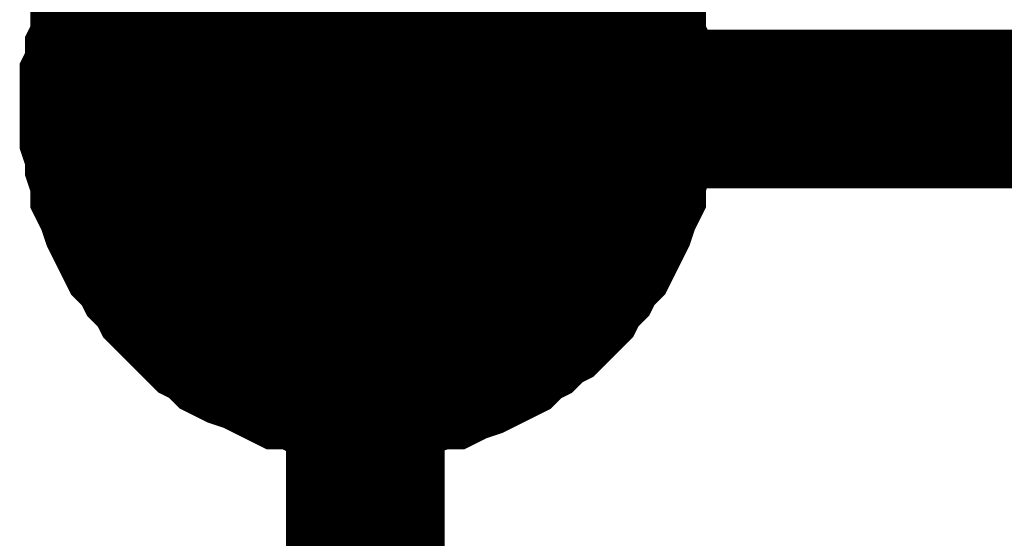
# Model space of a CAD drawing. Header units: inches. Extents: x 0 to 17, y 0 to 11.
# Tile 23 of 114: x 1.1248 to 1.198, y 8.2181 to 8.2566. Entities that reach past the tile are written whole.
import ezdxf

# ---------------------------------------------------------------- set-up
doc = ezdxf.new("R2010")
doc.units = ezdxf.units.IN
doc.header["$MEASUREMENT"] = 0
doc.layers.add('Sheet', color=255, linetype='Continuous')

msp = doc.modelspace()

# ---------------------------------------------------------------- linework, layer by layer
at = {"layer": 'Sheet'}
for points in [[(1.150513, 8.25, 0.0118, 0.0118, 0), (1.150513, 8.349913, 0.0118, 0.0118, 0)], [(1.13069, 8.25, 0.0118, 0.0118, 0), (1.13069, 8.251189, 0.0118, 0.0118, 0), (1.13069, 8.251982, 0.0118, 0.0118, 0), (1.131087, 8.252775, 0.0118, 0.0118, 0), (1.131087, 8.253965, 0.0118, 0.0118, 0), (1.131483, 8.254758, 0.0118, 0.0118, 0), (1.131483, 8.255947, 0.0118, 0.0118, 0), (1.13188, 8.25674, 0.0118, 0.0118, 0), (1.132276, 8.257533, 0.0118, 0.0118, 0), (1.132673, 8.258326, 0.0118, 0.0118, 0), (1.133069, 8.259516, 0.0118, 0.0118, 0), (1.133465, 8.260309, 0.0118, 0.0118, 0), (1.134258, 8.261101, 0.0118, 0.0118, 0), (1.134655, 8.261894, 0.0118, 0.0118, 0), (1.135448, 8.262687, 0.0118, 0.0118, 0)], [(1.13069, 8.25, 0.0118, 0.0118, 0), (1.13069, 8.251189, 0.0118, 0.0118, 0), (1.13069, 8.251982, 0.0118, 0.0118, 0), (1.131087, 8.252775, 0.0118, 0.0118, 0), (1.131087, 8.253965, 0.0118, 0.0118, 0), (1.131483, 8.254758, 0.0118, 0.0118, 0), (1.131483, 8.255947, 0.0118, 0.0118, 0), (1.13188, 8.25674, 0.0118, 0.0118, 0), (1.132276, 8.257533, 0.0118, 0.0118, 0), (1.132673, 8.258326, 0.0118, 0.0118, 0), (1.133069, 8.259516, 0.0118, 0.0118, 0), (1.133465, 8.260309, 0.0118, 0.0118, 0), (1.134258, 8.261101, 0.0118, 0.0118, 0), (1.134655, 8.261894, 0.0118, 0.0118, 0), (1.135448, 8.262687, 0.0118, 0.0118, 0)], [(1.13069, 8.25, 0.0118, 0.0118, 0), (1.13069, 8.251189, 0.0118, 0.0118, 0), (1.13069, 8.251982, 0.0118, 0.0118, 0), (1.131087, 8.252775, 0.0118, 0.0118, 0), (1.131087, 8.253965, 0.0118, 0.0118, 0), (1.131483, 8.254758, 0.0118, 0.0118, 0), (1.131483, 8.255947, 0.0118, 0.0118, 0), (1.13188, 8.25674, 0.0118, 0.0118, 0), (1.132276, 8.257533, 0.0118, 0.0118, 0), (1.132673, 8.258326, 0.0118, 0.0118, 0), (1.133069, 8.259516, 0.0118, 0.0118, 0), (1.133465, 8.260309, 0.0118, 0.0118, 0), (1.134258, 8.261101, 0.0118, 0.0118, 0), (1.134655, 8.261894, 0.0118, 0.0118, 0), (1.135448, 8.262687, 0.0118, 0.0118, 0)], [(1.13069, 8.25, 0.0118, 0.0118, 0), (1.13069, 8.251189, 0.0118, 0.0118, 0), (1.13069, 8.251982, 0.0118, 0.0118, 0), (1.131087, 8.252775, 0.0118, 0.0118, 0), (1.131087, 8.253965, 0.0118, 0.0118, 0), (1.131483, 8.254758, 0.0118, 0.0118, 0), (1.131483, 8.255947, 0.0118, 0.0118, 0), (1.13188, 8.25674, 0.0118, 0.0118, 0), (1.132276, 8.257533, 0.0118, 0.0118, 0), (1.132673, 8.258326, 0.0118, 0.0118, 0), (1.133069, 8.259516, 0.0118, 0.0118, 0), (1.133465, 8.260309, 0.0118, 0.0118, 0), (1.134258, 8.261101, 0.0118, 0.0118, 0), (1.134655, 8.261894, 0.0118, 0.0118, 0), (1.135448, 8.262687, 0.0118, 0.0118, 0)], [(1.165975, 8.262687, 0.0118, 0.0118, 0), (1.166768, 8.261894, 0.0118, 0.0118, 0), (1.167164, 8.261101, 0.0118, 0.0118, 0), (1.167957, 8.260309, 0.0118, 0.0118, 0), (1.168354, 8.259516, 0.0118, 0.0118, 0), (1.16875, 8.258326, 0.0118, 0.0118, 0), (1.169146, 8.257533, 0.0118, 0.0118, 0), (1.169543, 8.25674, 0.0118, 0.0118, 0), (1.169939, 8.255947, 0.0118, 0.0118, 0), (1.169939, 8.254758, 0.0118, 0.0118, 0), (1.170336, 8.253965, 0.0118, 0.0118, 0), (1.170336, 8.252775, 0.0118, 0.0118, 0), (1.170732, 8.251982, 0.0118, 0.0118, 0), (1.170732, 8.251189, 0.0118, 0.0118, 0), (1.170732, 8.25, 0.0118, 0.0118, 0)], [(1.165975, 8.262687, 0.0118, 0.0118, 0), (1.166768, 8.261894, 0.0118, 0.0118, 0), (1.167164, 8.261101, 0.0118, 0.0118, 0), (1.167957, 8.260309, 0.0118, 0.0118, 0), (1.168354, 8.259516, 0.0118, 0.0118, 0), (1.16875, 8.258326, 0.0118, 0.0118, 0), (1.169146, 8.257533, 0.0118, 0.0118, 0), (1.169543, 8.25674, 0.0118, 0.0118, 0), (1.169939, 8.255947, 0.0118, 0.0118, 0), (1.169939, 8.254758, 0.0118, 0.0118, 0), (1.170336, 8.253965, 0.0118, 0.0118, 0), (1.170336, 8.252775, 0.0118, 0.0118, 0), (1.170732, 8.251982, 0.0118, 0.0118, 0), (1.170732, 8.251189, 0.0118, 0.0118, 0), (1.170732, 8.25, 0.0118, 0.0118, 0)], [(1.165975, 8.262687, 0.0118, 0.0118, 0), (1.166768, 8.261894, 0.0118, 0.0118, 0), (1.167164, 8.261101, 0.0118, 0.0118, 0), (1.167957, 8.260309, 0.0118, 0.0118, 0), (1.168354, 8.259516, 0.0118, 0.0118, 0), (1.16875, 8.258326, 0.0118, 0.0118, 0), (1.169146, 8.257533, 0.0118, 0.0118, 0), (1.169543, 8.25674, 0.0118, 0.0118, 0), (1.169939, 8.255947, 0.0118, 0.0118, 0), (1.169939, 8.254758, 0.0118, 0.0118, 0), (1.170336, 8.253965, 0.0118, 0.0118, 0), (1.170336, 8.252775, 0.0118, 0.0118, 0), (1.170732, 8.251982, 0.0118, 0.0118, 0), (1.170732, 8.251189, 0.0118, 0.0118, 0), (1.170732, 8.25, 0.0118, 0.0118, 0)], [(1.165975, 8.262687, 0.0118, 0.0118, 0), (1.166768, 8.261894, 0.0118, 0.0118, 0), (1.167164, 8.261101, 0.0118, 0.0118, 0), (1.167957, 8.260309, 0.0118, 0.0118, 0), (1.168354, 8.259516, 0.0118, 0.0118, 0), (1.16875, 8.258326, 0.0118, 0.0118, 0), (1.169146, 8.257533, 0.0118, 0.0118, 0), (1.169543, 8.25674, 0.0118, 0.0118, 0), (1.169939, 8.255947, 0.0118, 0.0118, 0), (1.169939, 8.254758, 0.0118, 0.0118, 0), (1.170336, 8.253965, 0.0118, 0.0118, 0), (1.170336, 8.252775, 0.0118, 0.0118, 0), (1.170732, 8.251982, 0.0118, 0.0118, 0), (1.170732, 8.251189, 0.0118, 0.0118, 0), (1.170732, 8.25, 0.0118, 0.0118, 0)], [(1.13069, 8.25, 0.0039, 0.0039, 0), (1.13069, 8.251189, 0.0039, 0.0039, 0), (1.13069, 8.251982, 0.0039, 0.0039, 0), (1.131087, 8.252775, 0.0039, 0.0039, 0), (1.131087, 8.253965, 0.0039, 0.0039, 0), (1.131483, 8.254758, 0.0039, 0.0039, 0), (1.131483, 8.255947, 0.0039, 0.0039, 0), (1.13188, 8.25674, 0.0039, 0.0039, 0), (1.132276, 8.257533, 0.0039, 0.0039, 0), (1.132673, 8.258326, 0.0039, 0.0039, 0), (1.133069, 8.259516, 0.0039, 0.0039, 0)], [(1.13069, 8.25, 0.0039, 0.0039, 0), (1.13069, 8.251189, 0.0039, 0.0039, 0), (1.13069, 8.251982, 0.0039, 0.0039, 0), (1.131087, 8.252775, 0.0039, 0.0039, 0), (1.131087, 8.253965, 0.0039, 0.0039, 0), (1.131483, 8.254758, 0.0039, 0.0039, 0), (1.131483, 8.255947, 0.0039, 0.0039, 0), (1.13188, 8.25674, 0.0039, 0.0039, 0), (1.132276, 8.257533, 0.0039, 0.0039, 0), (1.132673, 8.258326, 0.0039, 0.0039, 0), (1.133069, 8.259516, 0.0039, 0.0039, 0)], [(1.13069, 8.25, 0.0039, 0.0039, 0), (1.13069, 8.251189, 0.0039, 0.0039, 0), (1.13069, 8.251982, 0.0039, 0.0039, 0), (1.131087, 8.252775, 0.0039, 0.0039, 0), (1.131087, 8.253965, 0.0039, 0.0039, 0), (1.131483, 8.254758, 0.0039, 0.0039, 0), (1.131483, 8.255947, 0.0039, 0.0039, 0), (1.13188, 8.25674, 0.0039, 0.0039, 0), (1.132276, 8.257533, 0.0039, 0.0039, 0), (1.132673, 8.258326, 0.0039, 0.0039, 0), (1.133069, 8.259516, 0.0039, 0.0039, 0)], [(1.13069, 8.25, 0.0039, 0.0039, 0), (1.13069, 8.251189, 0.0039, 0.0039, 0), (1.13069, 8.251982, 0.0039, 0.0039, 0), (1.131087, 8.252775, 0.0039, 0.0039, 0), (1.131087, 8.253965, 0.0039, 0.0039, 0), (1.131483, 8.254758, 0.0039, 0.0039, 0), (1.131483, 8.255947, 0.0039, 0.0039, 0), (1.13188, 8.25674, 0.0039, 0.0039, 0), (1.132276, 8.257533, 0.0039, 0.0039, 0), (1.132673, 8.258326, 0.0039, 0.0039, 0), (1.133069, 8.259516, 0.0039, 0.0039, 0)], [(1.168354, 8.259516, 0.0039, 0.0039, 0), (1.16875, 8.258326, 0.0039, 0.0039, 0), (1.169146, 8.257533, 0.0039, 0.0039, 0), (1.169543, 8.25674, 0.0039, 0.0039, 0), (1.169939, 8.255947, 0.0039, 0.0039, 0), (1.169939, 8.254758, 0.0039, 0.0039, 0), (1.170336, 8.253965, 0.0039, 0.0039, 0), (1.170336, 8.252775, 0.0039, 0.0039, 0), (1.170732, 8.251982, 0.0039, 0.0039, 0), (1.170732, 8.251189, 0.0039, 0.0039, 0), (1.170732, 8.25, 0.0039, 0.0039, 0)], [(1.168354, 8.259516, 0.0039, 0.0039, 0), (1.16875, 8.258326, 0.0039, 0.0039, 0), (1.169146, 8.257533, 0.0039, 0.0039, 0), (1.169543, 8.25674, 0.0039, 0.0039, 0), (1.169939, 8.255947, 0.0039, 0.0039, 0), (1.169939, 8.254758, 0.0039, 0.0039, 0), (1.170336, 8.253965, 0.0039, 0.0039, 0), (1.170336, 8.252775, 0.0039, 0.0039, 0), (1.170732, 8.251982, 0.0039, 0.0039, 0), (1.170732, 8.251189, 0.0039, 0.0039, 0), (1.170732, 8.25, 0.0039, 0.0039, 0)], [(1.168354, 8.259516, 0.0039, 0.0039, 0), (1.16875, 8.258326, 0.0039, 0.0039, 0), (1.169146, 8.257533, 0.0039, 0.0039, 0), (1.169543, 8.25674, 0.0039, 0.0039, 0), (1.169939, 8.255947, 0.0039, 0.0039, 0), (1.169939, 8.254758, 0.0039, 0.0039, 0), (1.170336, 8.253965, 0.0039, 0.0039, 0), (1.170336, 8.252775, 0.0039, 0.0039, 0), (1.170732, 8.251982, 0.0039, 0.0039, 0), (1.170732, 8.251189, 0.0039, 0.0039, 0), (1.170732, 8.25, 0.0039, 0.0039, 0)], [(1.168354, 8.259516, 0.0039, 0.0039, 0), (1.16875, 8.258326, 0.0039, 0.0039, 0), (1.169146, 8.257533, 0.0039, 0.0039, 0), (1.169543, 8.25674, 0.0039, 0.0039, 0), (1.169939, 8.255947, 0.0039, 0.0039, 0), (1.169939, 8.254758, 0.0039, 0.0039, 0), (1.170336, 8.253965, 0.0039, 0.0039, 0), (1.170336, 8.252775, 0.0039, 0.0039, 0), (1.170732, 8.251982, 0.0039, 0.0039, 0), (1.170732, 8.251189, 0.0039, 0.0039, 0), (1.170732, 8.25, 0.0039, 0.0039, 0)], [(1.150513, 8.229779, 0.0118, 0.0118, 0), (1.149324, 8.229779, 0.0118, 0.0118, 0), (1.148531, 8.229779, 0.0118, 0.0118, 0), (1.147738, 8.230176, 0.0118, 0.0118, 0), (1.146549, 8.230176, 0.0118, 0.0118, 0), (1.145756, 8.230572, 0.0118, 0.0118, 0), (1.144566, 8.230572, 0.0118, 0.0118, 0), (1.143773, 8.230969, 0.0118, 0.0118, 0), (1.14298, 8.231365, 0.0118, 0.0118, 0), (1.142187, 8.231762, 0.0118, 0.0118, 0), (1.140998, 8.232158, 0.0118, 0.0118, 0), (1.140205, 8.232555, 0.0118, 0.0118, 0), (1.139412, 8.233348, 0.0118, 0.0118, 0), (1.138619, 8.233744, 0.0118, 0.0118, 0), (1.137826, 8.234537, 0.0118, 0.0118, 0), (1.13743, 8.234934, 0.0118, 0.0118, 0), (1.136637, 8.235727, 0.0118, 0.0118, 0), (1.135844, 8.23652, 0.0118, 0.0118, 0), (1.135448, 8.237313, 0.0118, 0.0118, 0), (1.134655, 8.238106, 0.0118, 0.0118, 0), (1.134258, 8.238899, 0.0118, 0.0118, 0), (1.133465, 8.239691, 0.0118, 0.0118, 0), (1.133069, 8.240484, 0.0118, 0.0118, 0), (1.132673, 8.241277, 0.0118, 0.0118, 0), (1.132276, 8.24207, 0.0118, 0.0118, 0), (1.13188, 8.24326, 0.0118, 0.0118, 0), (1.131483, 8.244053, 0.0118, 0.0118, 0), (1.131483, 8.244846, 0.0118, 0.0118, 0), (1.131087, 8.246035, 0.0118, 0.0118, 0), (1.131087, 8.246828, 0.0118, 0.0118, 0), (1.13069, 8.248018, 0.0118, 0.0118, 0), (1.13069, 8.248811, 0.0118, 0.0118, 0), (1.13069, 8.25, 0.0118, 0.0118, 0)], [(1.13069, 8.25, 0.0118, 0.0118, 0), (1.13069, 8.25, 0.0118, 0.0118, 0)], [(1.150513, 8.229779, 0.0118, 0.0118, 0), (1.149324, 8.229779, 0.0118, 0.0118, 0), (1.148531, 8.229779, 0.0118, 0.0118, 0), (1.147738, 8.230176, 0.0118, 0.0118, 0), (1.146549, 8.230176, 0.0118, 0.0118, 0), (1.145756, 8.230572, 0.0118, 0.0118, 0), (1.144566, 8.230572, 0.0118, 0.0118, 0), (1.143773, 8.230969, 0.0118, 0.0118, 0), (1.14298, 8.231365, 0.0118, 0.0118, 0), (1.142187, 8.231762, 0.0118, 0.0118, 0), (1.140998, 8.232158, 0.0118, 0.0118, 0), (1.140205, 8.232555, 0.0118, 0.0118, 0), (1.139412, 8.233348, 0.0118, 0.0118, 0), (1.138619, 8.233744, 0.0118, 0.0118, 0), (1.137826, 8.234537, 0.0118, 0.0118, 0), (1.13743, 8.234934, 0.0118, 0.0118, 0), (1.136637, 8.235727, 0.0118, 0.0118, 0), (1.135844, 8.23652, 0.0118, 0.0118, 0), (1.135448, 8.237313, 0.0118, 0.0118, 0), (1.134655, 8.238106, 0.0118, 0.0118, 0), (1.134258, 8.238899, 0.0118, 0.0118, 0), (1.133465, 8.239691, 0.0118, 0.0118, 0), (1.133069, 8.240484, 0.0118, 0.0118, 0), (1.132673, 8.241277, 0.0118, 0.0118, 0), (1.132276, 8.24207, 0.0118, 0.0118, 0), (1.13188, 8.24326, 0.0118, 0.0118, 0), (1.131483, 8.244053, 0.0118, 0.0118, 0), (1.131483, 8.244846, 0.0118, 0.0118, 0), (1.131087, 8.246035, 0.0118, 0.0118, 0), (1.131087, 8.246828, 0.0118, 0.0118, 0), (1.13069, 8.248018, 0.0118, 0.0118, 0), (1.13069, 8.248811, 0.0118, 0.0118, 0), (1.13069, 8.25, 0.0118, 0.0118, 0)], [(1.13069, 8.25, 0.0118, 0.0118, 0), (1.13069, 8.25, 0.0118, 0.0118, 0)], [(1.150513, 8.229779, 0.0118, 0.0118, 0), (1.149324, 8.229779, 0.0118, 0.0118, 0), (1.148531, 8.229779, 0.0118, 0.0118, 0), (1.147738, 8.230176, 0.0118, 0.0118, 0), (1.146549, 8.230176, 0.0118, 0.0118, 0), (1.145756, 8.230572, 0.0118, 0.0118, 0), (1.144566, 8.230572, 0.0118, 0.0118, 0), (1.143773, 8.230969, 0.0118, 0.0118, 0), (1.14298, 8.231365, 0.0118, 0.0118, 0), (1.142187, 8.231762, 0.0118, 0.0118, 0), (1.140998, 8.232158, 0.0118, 0.0118, 0), (1.140205, 8.232555, 0.0118, 0.0118, 0), (1.139412, 8.233348, 0.0118, 0.0118, 0), (1.138619, 8.233744, 0.0118, 0.0118, 0), (1.137826, 8.234537, 0.0118, 0.0118, 0), (1.13743, 8.234934, 0.0118, 0.0118, 0), (1.136637, 8.235727, 0.0118, 0.0118, 0), (1.135844, 8.23652, 0.0118, 0.0118, 0), (1.135448, 8.237313, 0.0118, 0.0118, 0), (1.134655, 8.238106, 0.0118, 0.0118, 0), (1.134258, 8.238899, 0.0118, 0.0118, 0), (1.133465, 8.239691, 0.0118, 0.0118, 0), (1.133069, 8.240484, 0.0118, 0.0118, 0), (1.132673, 8.241277, 0.0118, 0.0118, 0), (1.132276, 8.24207, 0.0118, 0.0118, 0), (1.13188, 8.24326, 0.0118, 0.0118, 0), (1.131483, 8.244053, 0.0118, 0.0118, 0), (1.131483, 8.244846, 0.0118, 0.0118, 0), (1.131087, 8.246035, 0.0118, 0.0118, 0), (1.131087, 8.246828, 0.0118, 0.0118, 0), (1.13069, 8.248018, 0.0118, 0.0118, 0), (1.13069, 8.248811, 0.0118, 0.0118, 0), (1.13069, 8.25, 0.0118, 0.0118, 0)], [(1.13069, 8.25, 0.0118, 0.0118, 0), (1.13069, 8.25, 0.0118, 0.0118, 0)], [(1.150513, 8.229779, 0.0118, 0.0118, 0), (1.149324, 8.229779, 0.0118, 0.0118, 0), (1.148531, 8.229779, 0.0118, 0.0118, 0), (1.147738, 8.230176, 0.0118, 0.0118, 0), (1.146549, 8.230176, 0.0118, 0.0118, 0), (1.145756, 8.230572, 0.0118, 0.0118, 0), (1.144566, 8.230572, 0.0118, 0.0118, 0), (1.143773, 8.230969, 0.0118, 0.0118, 0), (1.14298, 8.231365, 0.0118, 0.0118, 0), (1.142187, 8.231762, 0.0118, 0.0118, 0), (1.140998, 8.232158, 0.0118, 0.0118, 0), (1.140205, 8.232555, 0.0118, 0.0118, 0), (1.139412, 8.233348, 0.0118, 0.0118, 0), (1.138619, 8.233744, 0.0118, 0.0118, 0), (1.137826, 8.234537, 0.0118, 0.0118, 0), (1.13743, 8.234934, 0.0118, 0.0118, 0), (1.136637, 8.235727, 0.0118, 0.0118, 0), (1.135844, 8.23652, 0.0118, 0.0118, 0), (1.135448, 8.237313, 0.0118, 0.0118, 0), (1.134655, 8.238106, 0.0118, 0.0118, 0), (1.134258, 8.238899, 0.0118, 0.0118, 0), (1.133465, 8.239691, 0.0118, 0.0118, 0), (1.133069, 8.240484, 0.0118, 0.0118, 0), (1.132673, 8.241277, 0.0118, 0.0118, 0), (1.132276, 8.24207, 0.0118, 0.0118, 0), (1.13188, 8.24326, 0.0118, 0.0118, 0), (1.131483, 8.244053, 0.0118, 0.0118, 0), (1.131483, 8.244846, 0.0118, 0.0118, 0), (1.131087, 8.246035, 0.0118, 0.0118, 0), (1.131087, 8.246828, 0.0118, 0.0118, 0), (1.13069, 8.248018, 0.0118, 0.0118, 0), (1.13069, 8.248811, 0.0118, 0.0118, 0), (1.13069, 8.25, 0.0118, 0.0118, 0)], [(1.13069, 8.25, 0.0118, 0.0118, 0), (1.13069, 8.25, 0.0118, 0.0118, 0)], [(1.170732, 8.25, 0.0118, 0.0118, 0), (1.170732, 8.248811, 0.0118, 0.0118, 0), (1.170732, 8.248018, 0.0118, 0.0118, 0), (1.170336, 8.246828, 0.0118, 0.0118, 0), (1.170336, 8.246035, 0.0118, 0.0118, 0), (1.169939, 8.244846, 0.0118, 0.0118, 0), (1.169939, 8.244053, 0.0118, 0.0118, 0), (1.169543, 8.24326, 0.0118, 0.0118, 0), (1.169146, 8.24207, 0.0118, 0.0118, 0), (1.16875, 8.241277, 0.0118, 0.0118, 0), (1.168354, 8.240484, 0.0118, 0.0118, 0), (1.167957, 8.239691, 0.0118, 0.0118, 0), (1.167164, 8.238899, 0.0118, 0.0118, 0), (1.166768, 8.238106, 0.0118, 0.0118, 0), (1.165975, 8.237313, 0.0118, 0.0118, 0), (1.165578, 8.23652, 0.0118, 0.0118, 0), (1.164785, 8.235727, 0.0118, 0.0118, 0), (1.163993, 8.234934, 0.0118, 0.0118, 0), (1.1632, 8.234537, 0.0118, 0.0118, 0), (1.162407, 8.233744, 0.0118, 0.0118, 0), (1.161614, 8.233348, 0.0118, 0.0118, 0), (1.160821, 8.232555, 0.0118, 0.0118, 0), (1.160028, 8.232158, 0.0118, 0.0118, 0), (1.159235, 8.231762, 0.0118, 0.0118, 0), (1.158442, 8.231365, 0.0118, 0.0118, 0), (1.157253, 8.230969, 0.0118, 0.0118, 0), (1.15646, 8.230572, 0.0118, 0.0118, 0), (1.155667, 8.230572, 0.0118, 0.0118, 0), (1.154478, 8.230176, 0.0118, 0.0118, 0), (1.153685, 8.230176, 0.0118, 0.0118, 0), (1.152495, 8.229779, 0.0118, 0.0118, 0), (1.151702, 8.229779, 0.0118, 0.0118, 0), (1.150513, 8.229779, 0.0118, 0.0118, 0)], [(1.95056, 8.14969, 0.0118, 0.0118, 0), (1.95056, 8.25, 0.0118, 0.0118, 0), (1.550536, 8.25, 0.0118, 0.0118, 0), (1.150513, 8.25, 0.0118, 0.0118, 0), (1.150513, 8.14969, 0.0118, 0.0118, 0)], [(1.170732, 8.25, 0.0118, 0.0118, 0), (1.170732, 8.248811, 0.0118, 0.0118, 0), (1.170732, 8.248018, 0.0118, 0.0118, 0), (1.170336, 8.246828, 0.0118, 0.0118, 0), (1.170336, 8.246035, 0.0118, 0.0118, 0), (1.169939, 8.244846, 0.0118, 0.0118, 0), (1.169939, 8.244053, 0.0118, 0.0118, 0), (1.169543, 8.24326, 0.0118, 0.0118, 0), (1.169146, 8.24207, 0.0118, 0.0118, 0), (1.16875, 8.241277, 0.0118, 0.0118, 0), (1.168354, 8.240484, 0.0118, 0.0118, 0), (1.167957, 8.239691, 0.0118, 0.0118, 0), (1.167164, 8.238899, 0.0118, 0.0118, 0), (1.166768, 8.238106, 0.0118, 0.0118, 0), (1.165975, 8.237313, 0.0118, 0.0118, 0), (1.165578, 8.23652, 0.0118, 0.0118, 0), (1.164785, 8.235727, 0.0118, 0.0118, 0), (1.163993, 8.234934, 0.0118, 0.0118, 0), (1.1632, 8.234537, 0.0118, 0.0118, 0), (1.162407, 8.233744, 0.0118, 0.0118, 0), (1.161614, 8.233348, 0.0118, 0.0118, 0), (1.160821, 8.232555, 0.0118, 0.0118, 0), (1.160028, 8.232158, 0.0118, 0.0118, 0), (1.159235, 8.231762, 0.0118, 0.0118, 0), (1.158442, 8.231365, 0.0118, 0.0118, 0), (1.157253, 8.230969, 0.0118, 0.0118, 0), (1.15646, 8.230572, 0.0118, 0.0118, 0), (1.155667, 8.230572, 0.0118, 0.0118, 0), (1.154478, 8.230176, 0.0118, 0.0118, 0), (1.153685, 8.230176, 0.0118, 0.0118, 0), (1.152495, 8.229779, 0.0118, 0.0118, 0), (1.151702, 8.229779, 0.0118, 0.0118, 0), (1.150513, 8.229779, 0.0118, 0.0118, 0)], [(1.170732, 8.25, 0.0118, 0.0118, 0), (1.170732, 8.248811, 0.0118, 0.0118, 0), (1.170732, 8.248018, 0.0118, 0.0118, 0), (1.170336, 8.246828, 0.0118, 0.0118, 0), (1.170336, 8.246035, 0.0118, 0.0118, 0), (1.169939, 8.244846, 0.0118, 0.0118, 0), (1.169939, 8.244053, 0.0118, 0.0118, 0), (1.169543, 8.24326, 0.0118, 0.0118, 0), (1.169146, 8.24207, 0.0118, 0.0118, 0), (1.16875, 8.241277, 0.0118, 0.0118, 0), (1.168354, 8.240484, 0.0118, 0.0118, 0), (1.167957, 8.239691, 0.0118, 0.0118, 0), (1.167164, 8.238899, 0.0118, 0.0118, 0), (1.166768, 8.238106, 0.0118, 0.0118, 0), (1.165975, 8.237313, 0.0118, 0.0118, 0), (1.165578, 8.23652, 0.0118, 0.0118, 0), (1.164785, 8.235727, 0.0118, 0.0118, 0), (1.163993, 8.234934, 0.0118, 0.0118, 0), (1.1632, 8.234537, 0.0118, 0.0118, 0), (1.162407, 8.233744, 0.0118, 0.0118, 0), (1.161614, 8.233348, 0.0118, 0.0118, 0), (1.160821, 8.232555, 0.0118, 0.0118, 0), (1.160028, 8.232158, 0.0118, 0.0118, 0), (1.159235, 8.231762, 0.0118, 0.0118, 0), (1.158442, 8.231365, 0.0118, 0.0118, 0), (1.157253, 8.230969, 0.0118, 0.0118, 0), (1.15646, 8.230572, 0.0118, 0.0118, 0), (1.155667, 8.230572, 0.0118, 0.0118, 0), (1.154478, 8.230176, 0.0118, 0.0118, 0), (1.153685, 8.230176, 0.0118, 0.0118, 0), (1.152495, 8.229779, 0.0118, 0.0118, 0), (1.151702, 8.229779, 0.0118, 0.0118, 0), (1.150513, 8.229779, 0.0118, 0.0118, 0)], [(1.170732, 8.25, 0.0118, 0.0118, 0), (1.170732, 8.248811, 0.0118, 0.0118, 0), (1.170732, 8.248018, 0.0118, 0.0118, 0), (1.170336, 8.246828, 0.0118, 0.0118, 0), (1.170336, 8.246035, 0.0118, 0.0118, 0), (1.169939, 8.244846, 0.0118, 0.0118, 0), (1.169939, 8.244053, 0.0118, 0.0118, 0), (1.169543, 8.24326, 0.0118, 0.0118, 0), (1.169146, 8.24207, 0.0118, 0.0118, 0), (1.16875, 8.241277, 0.0118, 0.0118, 0), (1.168354, 8.240484, 0.0118, 0.0118, 0), (1.167957, 8.239691, 0.0118, 0.0118, 0), (1.167164, 8.238899, 0.0118, 0.0118, 0), (1.166768, 8.238106, 0.0118, 0.0118, 0), (1.165975, 8.237313, 0.0118, 0.0118, 0), (1.165578, 8.23652, 0.0118, 0.0118, 0), (1.164785, 8.235727, 0.0118, 0.0118, 0), (1.163993, 8.234934, 0.0118, 0.0118, 0), (1.1632, 8.234537, 0.0118, 0.0118, 0), (1.162407, 8.233744, 0.0118, 0.0118, 0), (1.161614, 8.233348, 0.0118, 0.0118, 0), (1.160821, 8.232555, 0.0118, 0.0118, 0), (1.160028, 8.232158, 0.0118, 0.0118, 0), (1.159235, 8.231762, 0.0118, 0.0118, 0), (1.158442, 8.231365, 0.0118, 0.0118, 0), (1.157253, 8.230969, 0.0118, 0.0118, 0), (1.15646, 8.230572, 0.0118, 0.0118, 0), (1.155667, 8.230572, 0.0118, 0.0118, 0), (1.154478, 8.230176, 0.0118, 0.0118, 0), (1.153685, 8.230176, 0.0118, 0.0118, 0), (1.152495, 8.229779, 0.0118, 0.0118, 0), (1.151702, 8.229779, 0.0118, 0.0118, 0), (1.150513, 8.229779, 0.0118, 0.0118, 0)], [(1.170732, 8.25, 0.0118, 0.0118, 0), (1.170732, 8.25, 0.0118, 0.0118, 0), (1.170732, 8.25, 0.0118, 0.0118, 0), (1.170732, 8.25, 0.0118, 0.0118, 0), (1.170732, 8.25, 0.0118, 0.0118, 0), (1.170732, 8.25, 0.0118, 0.0118, 0), (1.170732, 8.25, 0.0118, 0.0118, 0), (1.170732, 8.25, 0.0118, 0.0118, 0), (1.170732, 8.25, 0.0118, 0.0118, 0), (1.170732, 8.25, 0.0118, 0.0118, 0), (1.170732, 8.25, 0.0118, 0.0118, 0), (1.170732, 8.25, 0.0118, 0.0118, 0), (1.170732, 8.25, 0.0118, 0.0118, 0), (1.170732, 8.25, 0.0118, 0.0118, 0), (1.170732, 8.25, 0.0118, 0.0118, 0), (1.170732, 8.25, 0.0118, 0.0118, 0), (1.170732, 8.25, 0.0118, 0.0118, 0), (1.170732, 8.25, 0.0118, 0.0118, 0), (1.170732, 8.25, 0.0118, 0.0118, 0), (1.170732, 8.25, 0.0118, 0.0118, 0), (1.170732, 8.25, 0.0118, 0.0118, 0), (1.170732, 8.25, 0.0118, 0.0118, 0), (1.170732, 8.25, 0.0118, 0.0118, 0), (1.170732, 8.25, 0.0118, 0.0118, 0), (1.170732, 8.25, 0.0118, 0.0118, 0), (1.170732, 8.25, 0.0118, 0.0118, 0), (1.170732, 8.25, 0.0118, 0.0118, 0), (1.170732, 8.25, 0.0118, 0.0118, 0), (1.170732, 8.25, 0.0118, 0.0118, 0), (1.170732, 8.25, 0.0118, 0.0118, 0), (1.170732, 8.25, 0.0118, 0.0118, 0), (1.170732, 8.25, 0.0118, 0.0118, 0), (1.170732, 8.25, 0.0118, 0.0118, 0)], [(1.170732, 8.25, 0.0118, 0.0118, 0), (1.170732, 8.25, 0.0118, 0.0118, 0)], [(1.170732, 8.25, 0.0118, 0.0118, 0), (1.170732, 8.25, 0.0118, 0.0118, 0), (1.170732, 8.25, 0.0118, 0.0118, 0), (1.170732, 8.25, 0.0118, 0.0118, 0), (1.170732, 8.25, 0.0118, 0.0118, 0), (1.170732, 8.25, 0.0118, 0.0118, 0), (1.170732, 8.25, 0.0118, 0.0118, 0), (1.170732, 8.25, 0.0118, 0.0118, 0), (1.170732, 8.25, 0.0118, 0.0118, 0), (1.170732, 8.25, 0.0118, 0.0118, 0), (1.170732, 8.25, 0.0118, 0.0118, 0), (1.170732, 8.25, 0.0118, 0.0118, 0), (1.170732, 8.25, 0.0118, 0.0118, 0), (1.170732, 8.25, 0.0118, 0.0118, 0), (1.170732, 8.25, 0.0118, 0.0118, 0), (1.170732, 8.25, 0.0118, 0.0118, 0), (1.170732, 8.25, 0.0118, 0.0118, 0), (1.170732, 8.25, 0.0118, 0.0118, 0), (1.170732, 8.25, 0.0118, 0.0118, 0), (1.170732, 8.25, 0.0118, 0.0118, 0), (1.170732, 8.25, 0.0118, 0.0118, 0), (1.170732, 8.25, 0.0118, 0.0118, 0), (1.170732, 8.25, 0.0118, 0.0118, 0), (1.170732, 8.25, 0.0118, 0.0118, 0), (1.170732, 8.25, 0.0118, 0.0118, 0), (1.170732, 8.25, 0.0118, 0.0118, 0), (1.170732, 8.25, 0.0118, 0.0118, 0), (1.170732, 8.25, 0.0118, 0.0118, 0), (1.170732, 8.25, 0.0118, 0.0118, 0), (1.170732, 8.25, 0.0118, 0.0118, 0), (1.170732, 8.25, 0.0118, 0.0118, 0), (1.170732, 8.25, 0.0118, 0.0118, 0), (1.170732, 8.25, 0.0118, 0.0118, 0)], [(1.170732, 8.25, 0.0118, 0.0118, 0), (1.170732, 8.25, 0.0118, 0.0118, 0)], [(1.170732, 8.25, 0.0118, 0.0118, 0), (1.170732, 8.25, 0.0118, 0.0118, 0), (1.170732, 8.25, 0.0118, 0.0118, 0), (1.170732, 8.25, 0.0118, 0.0118, 0), (1.170732, 8.25, 0.0118, 0.0118, 0), (1.170732, 8.25, 0.0118, 0.0118, 0), (1.170732, 8.25, 0.0118, 0.0118, 0), (1.170732, 8.25, 0.0118, 0.0118, 0), (1.170732, 8.25, 0.0118, 0.0118, 0), (1.170732, 8.25, 0.0118, 0.0118, 0), (1.170732, 8.25, 0.0118, 0.0118, 0), (1.170732, 8.25, 0.0118, 0.0118, 0), (1.170732, 8.25, 0.0118, 0.0118, 0), (1.170732, 8.25, 0.0118, 0.0118, 0), (1.170732, 8.25, 0.0118, 0.0118, 0), (1.170732, 8.25, 0.0118, 0.0118, 0), (1.170732, 8.25, 0.0118, 0.0118, 0), (1.170732, 8.25, 0.0118, 0.0118, 0), (1.170732, 8.25, 0.0118, 0.0118, 0), (1.170732, 8.25, 0.0118, 0.0118, 0), (1.170732, 8.25, 0.0118, 0.0118, 0), (1.170732, 8.25, 0.0118, 0.0118, 0), (1.170732, 8.25, 0.0118, 0.0118, 0), (1.170732, 8.25, 0.0118, 0.0118, 0), (1.170732, 8.25, 0.0118, 0.0118, 0), (1.170732, 8.25, 0.0118, 0.0118, 0), (1.170732, 8.25, 0.0118, 0.0118, 0), (1.170732, 8.25, 0.0118, 0.0118, 0), (1.170732, 8.25, 0.0118, 0.0118, 0), (1.170732, 8.25, 0.0118, 0.0118, 0), (1.170732, 8.25, 0.0118, 0.0118, 0), (1.170732, 8.25, 0.0118, 0.0118, 0), (1.170732, 8.25, 0.0118, 0.0118, 0)], [(1.170732, 8.25, 0.0118, 0.0118, 0), (1.170732, 8.25, 0.0118, 0.0118, 0)], [(1.170732, 8.25, 0.0118, 0.0118, 0), (1.170732, 8.25, 0.0118, 0.0118, 0), (1.170732, 8.25, 0.0118, 0.0118, 0), (1.170732, 8.25, 0.0118, 0.0118, 0), (1.170732, 8.25, 0.0118, 0.0118, 0), (1.170732, 8.25, 0.0118, 0.0118, 0), (1.170732, 8.25, 0.0118, 0.0118, 0), (1.170732, 8.25, 0.0118, 0.0118, 0), (1.170732, 8.25, 0.0118, 0.0118, 0), (1.170732, 8.25, 0.0118, 0.0118, 0), (1.170732, 8.25, 0.0118, 0.0118, 0), (1.170732, 8.25, 0.0118, 0.0118, 0), (1.170732, 8.25, 0.0118, 0.0118, 0), (1.170732, 8.25, 0.0118, 0.0118, 0), (1.170732, 8.25, 0.0118, 0.0118, 0), (1.170732, 8.25, 0.0118, 0.0118, 0), (1.170732, 8.25, 0.0118, 0.0118, 0), (1.170732, 8.25, 0.0118, 0.0118, 0), (1.170732, 8.25, 0.0118, 0.0118, 0), (1.170732, 8.25, 0.0118, 0.0118, 0), (1.170732, 8.25, 0.0118, 0.0118, 0), (1.170732, 8.25, 0.0118, 0.0118, 0), (1.170732, 8.25, 0.0118, 0.0118, 0), (1.170732, 8.25, 0.0118, 0.0118, 0), (1.170732, 8.25, 0.0118, 0.0118, 0), (1.170732, 8.25, 0.0118, 0.0118, 0), (1.170732, 8.25, 0.0118, 0.0118, 0), (1.170732, 8.25, 0.0118, 0.0118, 0), (1.170732, 8.25, 0.0118, 0.0118, 0), (1.170732, 8.25, 0.0118, 0.0118, 0), (1.170732, 8.25, 0.0118, 0.0118, 0), (1.170732, 8.25, 0.0118, 0.0118, 0), (1.170732, 8.25, 0.0118, 0.0118, 0)], [(1.170732, 8.25, 0.0118, 0.0118, 0), (1.170732, 8.25, 0.0118, 0.0118, 0)], [(1.150513, 8.229779, 0.0039, 0.0039, 0), (1.149324, 8.229779, 0.0039, 0.0039, 0), (1.148531, 8.229779, 0.0039, 0.0039, 0), (1.147738, 8.230176, 0.0039, 0.0039, 0), (1.146549, 8.230176, 0.0039, 0.0039, 0), (1.145756, 8.230572, 0.0039, 0.0039, 0), (1.144566, 8.230572, 0.0039, 0.0039, 0), (1.143773, 8.230969, 0.0039, 0.0039, 0), (1.14298, 8.231365, 0.0039, 0.0039, 0), (1.142187, 8.231762, 0.0039, 0.0039, 0), (1.140998, 8.232158, 0.0039, 0.0039, 0), (1.140205, 8.232555, 0.0039, 0.0039, 0), (1.139412, 8.233348, 0.0039, 0.0039, 0), (1.138619, 8.233744, 0.0039, 0.0039, 0), (1.137826, 8.234537, 0.0039, 0.0039, 0), (1.13743, 8.234934, 0.0039, 0.0039, 0), (1.136637, 8.235727, 0.0039, 0.0039, 0), (1.135844, 8.23652, 0.0039, 0.0039, 0), (1.135448, 8.237313, 0.0039, 0.0039, 0), (1.134655, 8.238106, 0.0039, 0.0039, 0), (1.134258, 8.238899, 0.0039, 0.0039, 0), (1.133465, 8.239691, 0.0039, 0.0039, 0), (1.133069, 8.240484, 0.0039, 0.0039, 0), (1.132673, 8.241277, 0.0039, 0.0039, 0), (1.132276, 8.24207, 0.0039, 0.0039, 0), (1.13188, 8.24326, 0.0039, 0.0039, 0), (1.131483, 8.244053, 0.0039, 0.0039, 0), (1.131483, 8.244846, 0.0039, 0.0039, 0), (1.131087, 8.246035, 0.0039, 0.0039, 0), (1.131087, 8.246828, 0.0039, 0.0039, 0), (1.13069, 8.248018, 0.0039, 0.0039, 0), (1.13069, 8.248811, 0.0039, 0.0039, 0), (1.13069, 8.25, 0.0039, 0.0039, 0)], [(1.13069, 8.25, 0.0039, 0.0039, 0), (1.13069, 8.25, 0.0039, 0.0039, 0)], [(1.150513, 8.229779, 0.0039, 0.0039, 0), (1.149324, 8.229779, 0.0039, 0.0039, 0), (1.148531, 8.229779, 0.0039, 0.0039, 0), (1.147738, 8.230176, 0.0039, 0.0039, 0), (1.146549, 8.230176, 0.0039, 0.0039, 0), (1.145756, 8.230572, 0.0039, 0.0039, 0), (1.144566, 8.230572, 0.0039, 0.0039, 0), (1.143773, 8.230969, 0.0039, 0.0039, 0), (1.14298, 8.231365, 0.0039, 0.0039, 0), (1.142187, 8.231762, 0.0039, 0.0039, 0), (1.140998, 8.232158, 0.0039, 0.0039, 0), (1.140205, 8.232555, 0.0039, 0.0039, 0), (1.139412, 8.233348, 0.0039, 0.0039, 0), (1.138619, 8.233744, 0.0039, 0.0039, 0), (1.137826, 8.234537, 0.0039, 0.0039, 0), (1.13743, 8.234934, 0.0039, 0.0039, 0), (1.136637, 8.235727, 0.0039, 0.0039, 0), (1.135844, 8.23652, 0.0039, 0.0039, 0), (1.135448, 8.237313, 0.0039, 0.0039, 0), (1.134655, 8.238106, 0.0039, 0.0039, 0), (1.134258, 8.238899, 0.0039, 0.0039, 0), (1.133465, 8.239691, 0.0039, 0.0039, 0), (1.133069, 8.240484, 0.0039, 0.0039, 0), (1.132673, 8.241277, 0.0039, 0.0039, 0), (1.132276, 8.24207, 0.0039, 0.0039, 0), (1.13188, 8.24326, 0.0039, 0.0039, 0), (1.131483, 8.244053, 0.0039, 0.0039, 0), (1.131483, 8.244846, 0.0039, 0.0039, 0), (1.131087, 8.246035, 0.0039, 0.0039, 0), (1.131087, 8.246828, 0.0039, 0.0039, 0), (1.13069, 8.248018, 0.0039, 0.0039, 0), (1.13069, 8.248811, 0.0039, 0.0039, 0), (1.13069, 8.25, 0.0039, 0.0039, 0)], [(1.13069, 8.25, 0.0039, 0.0039, 0), (1.13069, 8.25, 0.0039, 0.0039, 0)], [(1.150513, 8.229779, 0.0039, 0.0039, 0), (1.149324, 8.229779, 0.0039, 0.0039, 0), (1.148531, 8.229779, 0.0039, 0.0039, 0), (1.147738, 8.230176, 0.0039, 0.0039, 0), (1.146549, 8.230176, 0.0039, 0.0039, 0), (1.145756, 8.230572, 0.0039, 0.0039, 0), (1.144566, 8.230572, 0.0039, 0.0039, 0), (1.143773, 8.230969, 0.0039, 0.0039, 0), (1.14298, 8.231365, 0.0039, 0.0039, 0), (1.142187, 8.231762, 0.0039, 0.0039, 0), (1.140998, 8.232158, 0.0039, 0.0039, 0), (1.140205, 8.232555, 0.0039, 0.0039, 0), (1.139412, 8.233348, 0.0039, 0.0039, 0), (1.138619, 8.233744, 0.0039, 0.0039, 0), (1.137826, 8.234537, 0.0039, 0.0039, 0), (1.13743, 8.234934, 0.0039, 0.0039, 0), (1.136637, 8.235727, 0.0039, 0.0039, 0), (1.135844, 8.23652, 0.0039, 0.0039, 0), (1.135448, 8.237313, 0.0039, 0.0039, 0), (1.134655, 8.238106, 0.0039, 0.0039, 0), (1.134258, 8.238899, 0.0039, 0.0039, 0), (1.133465, 8.239691, 0.0039, 0.0039, 0), (1.133069, 8.240484, 0.0039, 0.0039, 0), (1.132673, 8.241277, 0.0039, 0.0039, 0), (1.132276, 8.24207, 0.0039, 0.0039, 0), (1.13188, 8.24326, 0.0039, 0.0039, 0), (1.131483, 8.244053, 0.0039, 0.0039, 0), (1.131483, 8.244846, 0.0039, 0.0039, 0), (1.131087, 8.246035, 0.0039, 0.0039, 0), (1.131087, 8.246828, 0.0039, 0.0039, 0), (1.13069, 8.248018, 0.0039, 0.0039, 0), (1.13069, 8.248811, 0.0039, 0.0039, 0), (1.13069, 8.25, 0.0039, 0.0039, 0)], [(1.13069, 8.25, 0.0039, 0.0039, 0), (1.13069, 8.25, 0.0039, 0.0039, 0)], [(1.150513, 8.229779, 0.0039, 0.0039, 0), (1.149324, 8.229779, 0.0039, 0.0039, 0), (1.148531, 8.229779, 0.0039, 0.0039, 0), (1.147738, 8.230176, 0.0039, 0.0039, 0), (1.146549, 8.230176, 0.0039, 0.0039, 0), (1.145756, 8.230572, 0.0039, 0.0039, 0), (1.144566, 8.230572, 0.0039, 0.0039, 0), (1.143773, 8.230969, 0.0039, 0.0039, 0), (1.14298, 8.231365, 0.0039, 0.0039, 0), (1.142187, 8.231762, 0.0039, 0.0039, 0), (1.140998, 8.232158, 0.0039, 0.0039, 0), (1.140205, 8.232555, 0.0039, 0.0039, 0), (1.139412, 8.233348, 0.0039, 0.0039, 0), (1.138619, 8.233744, 0.0039, 0.0039, 0), (1.137826, 8.234537, 0.0039, 0.0039, 0), (1.13743, 8.234934, 0.0039, 0.0039, 0), (1.136637, 8.235727, 0.0039, 0.0039, 0), (1.135844, 8.23652, 0.0039, 0.0039, 0), (1.135448, 8.237313, 0.0039, 0.0039, 0), (1.134655, 8.238106, 0.0039, 0.0039, 0), (1.134258, 8.238899, 0.0039, 0.0039, 0), (1.133465, 8.239691, 0.0039, 0.0039, 0), (1.133069, 8.240484, 0.0039, 0.0039, 0), (1.132673, 8.241277, 0.0039, 0.0039, 0), (1.132276, 8.24207, 0.0039, 0.0039, 0), (1.13188, 8.24326, 0.0039, 0.0039, 0), (1.131483, 8.244053, 0.0039, 0.0039, 0), (1.131483, 8.244846, 0.0039, 0.0039, 0), (1.131087, 8.246035, 0.0039, 0.0039, 0), (1.131087, 8.246828, 0.0039, 0.0039, 0), (1.13069, 8.248018, 0.0039, 0.0039, 0), (1.13069, 8.248811, 0.0039, 0.0039, 0), (1.13069, 8.25, 0.0039, 0.0039, 0)], [(1.13069, 8.25, 0.0039, 0.0039, 0), (1.13069, 8.25, 0.0039, 0.0039, 0)], [(1.170732, 8.25, 0.0039, 0.0039, 0), (1.170732, 8.248811, 0.0039, 0.0039, 0), (1.170732, 8.248018, 0.0039, 0.0039, 0), (1.170336, 8.246828, 0.0039, 0.0039, 0), (1.170336, 8.246035, 0.0039, 0.0039, 0), (1.169939, 8.244846, 0.0039, 0.0039, 0), (1.169939, 8.244053, 0.0039, 0.0039, 0), (1.169543, 8.24326, 0.0039, 0.0039, 0), (1.169146, 8.24207, 0.0039, 0.0039, 0), (1.16875, 8.241277, 0.0039, 0.0039, 0), (1.168354, 8.240484, 0.0039, 0.0039, 0), (1.167957, 8.239691, 0.0039, 0.0039, 0), (1.167164, 8.238899, 0.0039, 0.0039, 0), (1.166768, 8.238106, 0.0039, 0.0039, 0), (1.165975, 8.237313, 0.0039, 0.0039, 0), (1.165578, 8.23652, 0.0039, 0.0039, 0), (1.164785, 8.235727, 0.0039, 0.0039, 0), (1.163993, 8.234934, 0.0039, 0.0039, 0), (1.1632, 8.234537, 0.0039, 0.0039, 0), (1.162407, 8.233744, 0.0039, 0.0039, 0), (1.161614, 8.233348, 0.0039, 0.0039, 0), (1.160821, 8.232555, 0.0039, 0.0039, 0), (1.160028, 8.232158, 0.0039, 0.0039, 0), (1.159235, 8.231762, 0.0039, 0.0039, 0), (1.158442, 8.231365, 0.0039, 0.0039, 0), (1.157253, 8.230969, 0.0039, 0.0039, 0), (1.15646, 8.230572, 0.0039, 0.0039, 0), (1.155667, 8.230572, 0.0039, 0.0039, 0), (1.154478, 8.230176, 0.0039, 0.0039, 0), (1.153685, 8.230176, 0.0039, 0.0039, 0), (1.152495, 8.229779, 0.0039, 0.0039, 0), (1.151702, 8.229779, 0.0039, 0.0039, 0), (1.150513, 8.229779, 0.0039, 0.0039, 0)], [(1.170732, 8.25, 0.0039, 0.0039, 0), (1.170732, 8.248811, 0.0039, 0.0039, 0), (1.170732, 8.248018, 0.0039, 0.0039, 0), (1.170336, 8.246828, 0.0039, 0.0039, 0), (1.170336, 8.246035, 0.0039, 0.0039, 0), (1.169939, 8.244846, 0.0039, 0.0039, 0), (1.169939, 8.244053, 0.0039, 0.0039, 0), (1.169543, 8.24326, 0.0039, 0.0039, 0), (1.169146, 8.24207, 0.0039, 0.0039, 0), (1.16875, 8.241277, 0.0039, 0.0039, 0), (1.168354, 8.240484, 0.0039, 0.0039, 0), (1.167957, 8.239691, 0.0039, 0.0039, 0), (1.167164, 8.238899, 0.0039, 0.0039, 0), (1.166768, 8.238106, 0.0039, 0.0039, 0), (1.165975, 8.237313, 0.0039, 0.0039, 0), (1.165578, 8.23652, 0.0039, 0.0039, 0), (1.164785, 8.235727, 0.0039, 0.0039, 0), (1.163993, 8.234934, 0.0039, 0.0039, 0), (1.1632, 8.234537, 0.0039, 0.0039, 0), (1.162407, 8.233744, 0.0039, 0.0039, 0), (1.161614, 8.233348, 0.0039, 0.0039, 0), (1.160821, 8.232555, 0.0039, 0.0039, 0), (1.160028, 8.232158, 0.0039, 0.0039, 0), (1.159235, 8.231762, 0.0039, 0.0039, 0), (1.158442, 8.231365, 0.0039, 0.0039, 0), (1.157253, 8.230969, 0.0039, 0.0039, 0), (1.15646, 8.230572, 0.0039, 0.0039, 0), (1.155667, 8.230572, 0.0039, 0.0039, 0), (1.154478, 8.230176, 0.0039, 0.0039, 0), (1.153685, 8.230176, 0.0039, 0.0039, 0), (1.152495, 8.229779, 0.0039, 0.0039, 0), (1.151702, 8.229779, 0.0039, 0.0039, 0), (1.150513, 8.229779, 0.0039, 0.0039, 0)], [(1.170732, 8.25, 0.0039, 0.0039, 0), (1.170732, 8.248811, 0.0039, 0.0039, 0), (1.170732, 8.248018, 0.0039, 0.0039, 0), (1.170336, 8.246828, 0.0039, 0.0039, 0), (1.170336, 8.246035, 0.0039, 0.0039, 0), (1.169939, 8.244846, 0.0039, 0.0039, 0), (1.169939, 8.244053, 0.0039, 0.0039, 0), (1.169543, 8.24326, 0.0039, 0.0039, 0), (1.169146, 8.24207, 0.0039, 0.0039, 0), (1.16875, 8.241277, 0.0039, 0.0039, 0), (1.168354, 8.240484, 0.0039, 0.0039, 0), (1.167957, 8.239691, 0.0039, 0.0039, 0), (1.167164, 8.238899, 0.0039, 0.0039, 0), (1.166768, 8.238106, 0.0039, 0.0039, 0), (1.165975, 8.237313, 0.0039, 0.0039, 0), (1.165578, 8.23652, 0.0039, 0.0039, 0), (1.164785, 8.235727, 0.0039, 0.0039, 0), (1.163993, 8.234934, 0.0039, 0.0039, 0), (1.1632, 8.234537, 0.0039, 0.0039, 0), (1.162407, 8.233744, 0.0039, 0.0039, 0), (1.161614, 8.233348, 0.0039, 0.0039, 0), (1.160821, 8.232555, 0.0039, 0.0039, 0), (1.160028, 8.232158, 0.0039, 0.0039, 0), (1.159235, 8.231762, 0.0039, 0.0039, 0), (1.158442, 8.231365, 0.0039, 0.0039, 0), (1.157253, 8.230969, 0.0039, 0.0039, 0), (1.15646, 8.230572, 0.0039, 0.0039, 0), (1.155667, 8.230572, 0.0039, 0.0039, 0), (1.154478, 8.230176, 0.0039, 0.0039, 0), (1.153685, 8.230176, 0.0039, 0.0039, 0), (1.152495, 8.229779, 0.0039, 0.0039, 0), (1.151702, 8.229779, 0.0039, 0.0039, 0), (1.150513, 8.229779, 0.0039, 0.0039, 0)], [(1.170732, 8.25, 0.0039, 0.0039, 0), (1.170732, 8.248811, 0.0039, 0.0039, 0), (1.170732, 8.248018, 0.0039, 0.0039, 0), (1.170336, 8.246828, 0.0039, 0.0039, 0), (1.170336, 8.246035, 0.0039, 0.0039, 0), (1.169939, 8.244846, 0.0039, 0.0039, 0), (1.169939, 8.244053, 0.0039, 0.0039, 0), (1.169543, 8.24326, 0.0039, 0.0039, 0), (1.169146, 8.24207, 0.0039, 0.0039, 0), (1.16875, 8.241277, 0.0039, 0.0039, 0), (1.168354, 8.240484, 0.0039, 0.0039, 0), (1.167957, 8.239691, 0.0039, 0.0039, 0), (1.167164, 8.238899, 0.0039, 0.0039, 0), (1.166768, 8.238106, 0.0039, 0.0039, 0), (1.165975, 8.237313, 0.0039, 0.0039, 0), (1.165578, 8.23652, 0.0039, 0.0039, 0), (1.164785, 8.235727, 0.0039, 0.0039, 0), (1.163993, 8.234934, 0.0039, 0.0039, 0), (1.1632, 8.234537, 0.0039, 0.0039, 0), (1.162407, 8.233744, 0.0039, 0.0039, 0), (1.161614, 8.233348, 0.0039, 0.0039, 0), (1.160821, 8.232555, 0.0039, 0.0039, 0), (1.160028, 8.232158, 0.0039, 0.0039, 0), (1.159235, 8.231762, 0.0039, 0.0039, 0), (1.158442, 8.231365, 0.0039, 0.0039, 0), (1.157253, 8.230969, 0.0039, 0.0039, 0), (1.15646, 8.230572, 0.0039, 0.0039, 0), (1.155667, 8.230572, 0.0039, 0.0039, 0), (1.154478, 8.230176, 0.0039, 0.0039, 0), (1.153685, 8.230176, 0.0039, 0.0039, 0), (1.152495, 8.229779, 0.0039, 0.0039, 0), (1.151702, 8.229779, 0.0039, 0.0039, 0), (1.150513, 8.229779, 0.0039, 0.0039, 0)], [(1.170732, 8.25, 0.0039, 0.0039, 0), (1.170732, 8.25, 0.0039, 0.0039, 0), (1.170732, 8.25, 0.0039, 0.0039, 0), (1.170732, 8.25, 0.0039, 0.0039, 0), (1.170732, 8.25, 0.0039, 0.0039, 0), (1.170732, 8.25, 0.0039, 0.0039, 0), (1.170732, 8.25, 0.0039, 0.0039, 0), (1.170732, 8.25, 0.0039, 0.0039, 0), (1.170732, 8.25, 0.0039, 0.0039, 0), (1.170732, 8.25, 0.0039, 0.0039, 0), (1.170732, 8.25, 0.0039, 0.0039, 0), (1.170732, 8.25, 0.0039, 0.0039, 0), (1.170732, 8.25, 0.0039, 0.0039, 0), (1.170732, 8.25, 0.0039, 0.0039, 0), (1.170732, 8.25, 0.0039, 0.0039, 0), (1.170732, 8.25, 0.0039, 0.0039, 0), (1.170732, 8.25, 0.0039, 0.0039, 0), (1.170732, 8.25, 0.0039, 0.0039, 0), (1.170732, 8.25, 0.0039, 0.0039, 0), (1.170732, 8.25, 0.0039, 0.0039, 0), (1.170732, 8.25, 0.0039, 0.0039, 0), (1.170732, 8.25, 0.0039, 0.0039, 0), (1.170732, 8.25, 0.0039, 0.0039, 0), (1.170732, 8.25, 0.0039, 0.0039, 0), (1.170732, 8.25, 0.0039, 0.0039, 0), (1.170732, 8.25, 0.0039, 0.0039, 0), (1.170732, 8.25, 0.0039, 0.0039, 0), (1.170732, 8.25, 0.0039, 0.0039, 0), (1.170732, 8.25, 0.0039, 0.0039, 0), (1.170732, 8.25, 0.0039, 0.0039, 0), (1.170732, 8.25, 0.0039, 0.0039, 0), (1.170732, 8.25, 0.0039, 0.0039, 0), (1.170732, 8.25, 0.0039, 0.0039, 0)], [(1.170732, 8.25, 0.0039, 0.0039, 0), (1.170732, 8.25, 0.0039, 0.0039, 0)], [(1.170732, 8.25, 0.0039, 0.0039, 0), (1.170732, 8.25, 0.0039, 0.0039, 0), (1.170732, 8.25, 0.0039, 0.0039, 0), (1.170732, 8.25, 0.0039, 0.0039, 0), (1.170732, 8.25, 0.0039, 0.0039, 0), (1.170732, 8.25, 0.0039, 0.0039, 0), (1.170732, 8.25, 0.0039, 0.0039, 0), (1.170732, 8.25, 0.0039, 0.0039, 0), (1.170732, 8.25, 0.0039, 0.0039, 0), (1.170732, 8.25, 0.0039, 0.0039, 0), (1.170732, 8.25, 0.0039, 0.0039, 0), (1.170732, 8.25, 0.0039, 0.0039, 0), (1.170732, 8.25, 0.0039, 0.0039, 0), (1.170732, 8.25, 0.0039, 0.0039, 0), (1.170732, 8.25, 0.0039, 0.0039, 0), (1.170732, 8.25, 0.0039, 0.0039, 0), (1.170732, 8.25, 0.0039, 0.0039, 0), (1.170732, 8.25, 0.0039, 0.0039, 0), (1.170732, 8.25, 0.0039, 0.0039, 0), (1.170732, 8.25, 0.0039, 0.0039, 0), (1.170732, 8.25, 0.0039, 0.0039, 0), (1.170732, 8.25, 0.0039, 0.0039, 0), (1.170732, 8.25, 0.0039, 0.0039, 0), (1.170732, 8.25, 0.0039, 0.0039, 0), (1.170732, 8.25, 0.0039, 0.0039, 0), (1.170732, 8.25, 0.0039, 0.0039, 0), (1.170732, 8.25, 0.0039, 0.0039, 0), (1.170732, 8.25, 0.0039, 0.0039, 0), (1.170732, 8.25, 0.0039, 0.0039, 0), (1.170732, 8.25, 0.0039, 0.0039, 0), (1.170732, 8.25, 0.0039, 0.0039, 0), (1.170732, 8.25, 0.0039, 0.0039, 0), (1.170732, 8.25, 0.0039, 0.0039, 0)], [(1.170732, 8.25, 0.0039, 0.0039, 0), (1.170732, 8.25, 0.0039, 0.0039, 0)], [(1.170732, 8.25, 0.0039, 0.0039, 0), (1.170732, 8.25, 0.0039, 0.0039, 0), (1.170732, 8.25, 0.0039, 0.0039, 0), (1.170732, 8.25, 0.0039, 0.0039, 0), (1.170732, 8.25, 0.0039, 0.0039, 0), (1.170732, 8.25, 0.0039, 0.0039, 0), (1.170732, 8.25, 0.0039, 0.0039, 0), (1.170732, 8.25, 0.0039, 0.0039, 0), (1.170732, 8.25, 0.0039, 0.0039, 0), (1.170732, 8.25, 0.0039, 0.0039, 0), (1.170732, 8.25, 0.0039, 0.0039, 0), (1.170732, 8.25, 0.0039, 0.0039, 0), (1.170732, 8.25, 0.0039, 0.0039, 0), (1.170732, 8.25, 0.0039, 0.0039, 0), (1.170732, 8.25, 0.0039, 0.0039, 0), (1.170732, 8.25, 0.0039, 0.0039, 0), (1.170732, 8.25, 0.0039, 0.0039, 0), (1.170732, 8.25, 0.0039, 0.0039, 0), (1.170732, 8.25, 0.0039, 0.0039, 0), (1.170732, 8.25, 0.0039, 0.0039, 0), (1.170732, 8.25, 0.0039, 0.0039, 0), (1.170732, 8.25, 0.0039, 0.0039, 0), (1.170732, 8.25, 0.0039, 0.0039, 0), (1.170732, 8.25, 0.0039, 0.0039, 0), (1.170732, 8.25, 0.0039, 0.0039, 0), (1.170732, 8.25, 0.0039, 0.0039, 0), (1.170732, 8.25, 0.0039, 0.0039, 0), (1.170732, 8.25, 0.0039, 0.0039, 0), (1.170732, 8.25, 0.0039, 0.0039, 0), (1.170732, 8.25, 0.0039, 0.0039, 0), (1.170732, 8.25, 0.0039, 0.0039, 0), (1.170732, 8.25, 0.0039, 0.0039, 0), (1.170732, 8.25, 0.0039, 0.0039, 0)], [(1.170732, 8.25, 0.0039, 0.0039, 0), (1.170732, 8.25, 0.0039, 0.0039, 0)], [(1.170732, 8.25, 0.0039, 0.0039, 0), (1.170732, 8.25, 0.0039, 0.0039, 0), (1.170732, 8.25, 0.0039, 0.0039, 0), (1.170732, 8.25, 0.0039, 0.0039, 0), (1.170732, 8.25, 0.0039, 0.0039, 0), (1.170732, 8.25, 0.0039, 0.0039, 0), (1.170732, 8.25, 0.0039, 0.0039, 0), (1.170732, 8.25, 0.0039, 0.0039, 0), (1.170732, 8.25, 0.0039, 0.0039, 0), (1.170732, 8.25, 0.0039, 0.0039, 0), (1.170732, 8.25, 0.0039, 0.0039, 0), (1.170732, 8.25, 0.0039, 0.0039, 0), (1.170732, 8.25, 0.0039, 0.0039, 0), (1.170732, 8.25, 0.0039, 0.0039, 0), (1.170732, 8.25, 0.0039, 0.0039, 0), (1.170732, 8.25, 0.0039, 0.0039, 0), (1.170732, 8.25, 0.0039, 0.0039, 0), (1.170732, 8.25, 0.0039, 0.0039, 0), (1.170732, 8.25, 0.0039, 0.0039, 0), (1.170732, 8.25, 0.0039, 0.0039, 0), (1.170732, 8.25, 0.0039, 0.0039, 0), (1.170732, 8.25, 0.0039, 0.0039, 0), (1.170732, 8.25, 0.0039, 0.0039, 0), (1.170732, 8.25, 0.0039, 0.0039, 0), (1.170732, 8.25, 0.0039, 0.0039, 0), (1.170732, 8.25, 0.0039, 0.0039, 0), (1.170732, 8.25, 0.0039, 0.0039, 0), (1.170732, 8.25, 0.0039, 0.0039, 0), (1.170732, 8.25, 0.0039, 0.0039, 0), (1.170732, 8.25, 0.0039, 0.0039, 0), (1.170732, 8.25, 0.0039, 0.0039, 0), (1.170732, 8.25, 0.0039, 0.0039, 0), (1.170732, 8.25, 0.0039, 0.0039, 0)], [(1.170732, 8.25, 0.0039, 0.0039, 0), (1.170732, 8.25, 0.0039, 0.0039, 0)]]:
    msp.add_lwpolyline(points, format="xyseb", dxfattribs=at)
msp.add_lwpolyline([(1.14, 8.25, 0.02, 0.02, 1), (1.16, 8.25, 0.02, 0.02, 1)], format="xyseb", close=True, dxfattribs=at)

doc.saveas('drawing.dxf')
